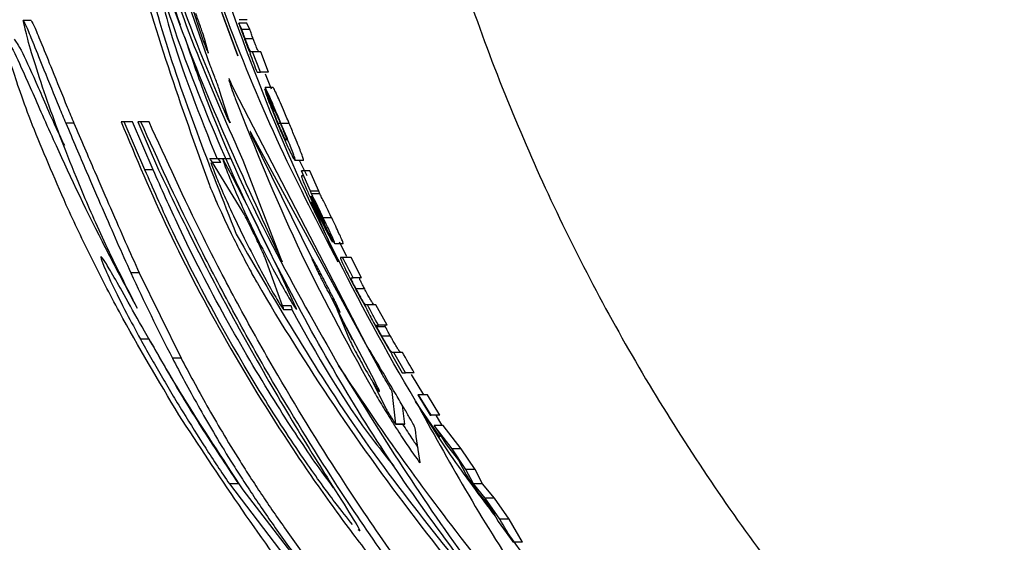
# Paper-space layout '1012-790 Hybird Padfoot' of a CAD drawing. Header units: millimetres. Extents: x 51 to 2966, y 67 to 3970.
# Tile 35 of 115: x 104 to 131, y 3277 to 3291. Entities that reach past the tile are written whole.
import ezdxf

# ---------------------------------------------------------------- set-up
doc = ezdxf.new("R2010")
doc.units = ezdxf.units.MM

psp = doc.layouts.new('1012-790 Hybird Padfoot')

# ---------------------------------------------------------------- linework, layer by layer
at = {"color": 7, "linetype": 'Continuous', "lineweight": 25}
for p, q in [((107.739, 3294.623), (109.274, 3290.044)), ((108.386, 3294.486), (110.185, 3289.675)), ((109.449, 3289.419), (107.882, 3293.903)), ((104.697, 3290.61), (104.484, 3290.61)), ((110.291, 3290.372), (110.21, 3290.543)), ((110.422, 3290.543), (110.21, 3290.543)), ((110.43, 3290.633), (110.217, 3290.633)), ((110.504, 3290.372), (110.422, 3290.543)), ((109.396, 3289.776), (109.295, 3290.137)), ((110.504, 3290.372), (110.291, 3290.372)), ((110.59, 3290.126), (110.377, 3290.126)), ((110.517, 3289.733), (110.504, 3289.733)), ((110.575, 3289.778), (110.548, 3289.778)), ((110.781, 3289.237), (110.575, 3289.778)), ((110.789, 3289.778), (110.575, 3289.778)), ((110.996, 3289.237), (110.789, 3289.778)), ((110.693, 3289.237), (110.781, 3289.237)), ((110.996, 3289.237), (110.781, 3289.237)), ((111.074, 3288.787), (110.918, 3289.188)), ((110.91, 3288.832), (111.124, 3288.292)), ((111.125, 3288.832), (110.91, 3288.832)), ((109.962, 3287.925), (109.698, 3288.756)), ((113.61, 3281.985), (110.092, 3288.756)), ((111.116, 3288.247), (110.895, 3288.787)), ((110.928, 3288.787), (110.895, 3288.787)), ((109.821, 3288.254), (109.975, 3287.899)), ((111.149, 3288.247), (111.116, 3288.247)), ((105.831, 3287.891), (105.614, 3287.891)), ((107.166, 3287.923), (107.083, 3287.923)), ((107.717, 3286.649), (107.166, 3287.923)), ((107.383, 3287.923), (107.166, 3287.923)), ((107.936, 3286.649), (107.383, 3287.923)), ((107.527, 3287.923), (108.078, 3286.649)), ((107.609, 3287.923), (107.527, 3287.923)), ((107.826, 3287.923), (107.609, 3287.923)), ((111.312, 3287.879), (111.256, 3287.879)), ((111.545, 3287.883), (111.328, 3287.883)), ((114.022, 3281.209), (110.544, 3287.606)), ((110.549, 3287.564), (112.142, 3284.326)), ((109.631, 3286.941), (109.443, 3286.941)), ((110.297, 3285.562), (109.508, 3286.842)), ((109.727, 3286.842), (109.508, 3286.842)), ((110.005, 3286.941), (109.631, 3286.941)), ((111.358, 3284.207), (110.328, 3286.895)), ((111.925, 3286.896), (111.707, 3286.896)), ((112.023, 3286.49), (111.823, 3286.896)), ((107.936, 3286.649), (107.717, 3286.649)), ((112.116, 3286.085), (111.871, 3286.626)), ((112.09, 3286.626), (111.871, 3286.626)), ((111.905, 3286.486), (111.875, 3286.49)), ((111.906, 3286.49), (111.875, 3286.49)), ((112.337, 3286.085), (112.09, 3286.626)), ((112.139, 3286.014), (112.116, 3286.085)), ((112.337, 3286.085), (112.116, 3286.085)), ((112.141, 3285.95), (112.136, 3285.95)), ((112.36, 3286.014), (112.139, 3286.014)), ((112.36, 3286.014), (112.337, 3286.085)), ((112.84, 3284.207), (112.14, 3285.803)), ((112.674, 3285.374), (112.452, 3285.374)), ((112.697, 3284.734), (112.458, 3285.23)), ((112.983, 3284.689), (112.759, 3284.689)), ((113.074, 3284.352), (112.886, 3284.734)), ((111.37, 3283.04), (110.905, 3284.32)), ((112.964, 3284.329), (112.908, 3284.329)), ((113.188, 3284.329), (112.964, 3284.329)), ((113.466, 3283.789), (113.188, 3284.329)), ((107.567, 3283.917), (107.342, 3283.917)), ((107.567, 3283.917), (108.678, 3281.654)), ((113.19, 3283.789), (113.241, 3283.789)), ((113.466, 3283.789), (113.241, 3283.789)), ((113.551, 3283.489), (113.325, 3283.489)), ((112.704, 3283.184), (113.219, 3282.137)), ((111.598, 3283.04), (111.37, 3283.04)), ((111.391, 3282.941), (111.619, 3282.941)), ((113.819, 3281.045), (112.823, 3282.935)), ((112.823, 3282.935), (113.147, 3282.137)), ((113.621, 3283.068), (113.579, 3283.068)), ((113.849, 3283.068), (113.621, 3283.068)), ((114.145, 3282.528), (113.849, 3283.068)), ((113.868, 3282.528), (113.916, 3282.528)), ((114.104, 3282.481), (113.875, 3282.481)), ((114.145, 3282.528), (113.916, 3282.528)), ((107.826, 3282.161), (107.596, 3282.161)), ((114.236, 3282.235), (114.007, 3282.235)), ((114.321, 3281.807), (114.278, 3281.807)), ((114.634, 3281.267), (114.321, 3281.807)), ((114.552, 3281.807), (114.321, 3281.807)), ((108.678, 3281.654), (108.446, 3281.654)), ((114.259, 3281.762), (114.546, 3281.267)), ((114.271, 3281.762), (114.259, 3281.762)), ((114.546, 3281.267), (114.634, 3281.267)), ((114.867, 3281.267), (114.634, 3281.267)), ((113.771, 3281.015), (114.124, 3280.299)), ((115.12, 3280.682), (114.797, 3281.221)), ((114.376, 3279.904), (114.277, 3280.772)), ((115.551, 3279.562), (114.903, 3280.507)), ((114.959, 3280.682), (115.29, 3280.141)), ((114.983, 3280.682), (114.959, 3280.682)), ((115.314, 3280.141), (114.983, 3280.682)), ((115.217, 3280.682), (114.983, 3280.682)), ((115.549, 3280.141), (115.217, 3280.682)), ((114.613, 3279.904), (114.555, 3280.396)), ((115.29, 3280.141), (115.314, 3280.141)), ((115.549, 3280.141), (115.314, 3280.141)), ((115.606, 3279.871), (115.444, 3280.141)), ((114.613, 3279.904), (114.376, 3279.904)), ((114.376, 3279.903), (114.612, 3279.903)), ((115.876, 3279.253), (115.394, 3279.871)), ((115.631, 3279.871), (115.394, 3279.871)), ((116.115, 3279.253), (115.631, 3279.871)), ((115.748, 3279.315), (116.045, 3278.948)), ((116.115, 3279.253), (115.876, 3279.253)), ((116.24, 3278.698), (115.876, 3279.253)), ((116.48, 3278.698), (116.115, 3279.253)), ((116.045, 3278.948), (116.244, 3278.56)), ((116.438, 3278.318), (116.24, 3278.698)), ((116.48, 3278.698), (116.24, 3278.698)), ((116.68, 3278.318), (116.48, 3278.698)), ((109.957, 3278.316), (113.891, 3273.183)), ((110.199, 3278.316), (109.957, 3278.316)), ((114.155, 3273.183), (110.324, 3278.164)), ((116.751, 3277.943), (116.438, 3278.318)), ((116.68, 3278.318), (116.438, 3278.318)), ((116.994, 3277.943), (116.68, 3278.318)), ((116.576, 3278.069), (116.897, 3277.687)), ((116.994, 3277.943), (116.751, 3277.943)), ((117.142, 3277.383), (116.751, 3277.943)), ((117.387, 3277.383), (116.994, 3277.943)), ((116.897, 3277.687), (117.097, 3277.321)), ((117.387, 3277.383), (117.142, 3277.383)), ((117.738, 3276.774), (117.387, 3277.383)), ((117.097, 3277.321), (117.49, 3276.774)), ((117.722, 3276.5), (117.312, 3277.061)), ((117.738, 3276.774), (117.49, 3276.774))]:
    psp.add_line(p, q, dxfattribs=at)
at = {"color": 8, "linetype": 'Continuous', "lineweight": 25}
for p, q in [((109.321, 3290.044), (109.274, 3290.044)), ((109.908, 3288.094), (109.871, 3288.094))]:
    psp.add_line(p, q, dxfattribs=at)
at = {"color": 7, "linetype": 'Continuous', "lineweight": 25}
psp.add_arc((54.63, 3257.463), 62.54, 24.05954, 28.12204, dxfattribs=at)
for points, knots in [([(91.039, 3309.027), (91.096, 3307.13), (91.212, 3303.313), (92.078, 3298.04), (93.303, 3293.247), (94.809, 3288.914), (96.691, 3284.682), (99.376, 3279.833), (103.067, 3274.504), (106.505, 3271.008), (108.239, 3269.245)], [0, 0, 0, 0, 0.127758, 0.256927, 0.358798, 0.460669, 0.565498, 0.670329, 0.833667, 1, 1, 1, 1]), ([(105.38, 3309.027), (105.437, 3307.122), (105.551, 3303.291), (106.435, 3298.004), (107.484, 3293.723), (108.329, 3291.396), (108.655, 3290.496)], [0, 0, 0, 0, 0.302042, 0.607422, 0.848254, 1, 1, 1, 1]), ([(105.416, 3309.027), (105.483, 3306.954), (105.62, 3302.781), (106.754, 3296.505), (108.559, 3290.229), (110.421, 3286.224), (111.358, 3284.207)], [0, 0, 0, 0, 0.241426, 0.486024, 0.741136, 1, 1, 1, 1]), ([(113.332, 3309.027), (113.374, 3307.414), (113.457, 3304.188), (114.173, 3299.014), (115.454, 3293.565), (117.426, 3288.009), (119.945, 3282.769), (122.966, 3277.888), (126.462, 3273.314), (129.175, 3270.601), (130.532, 3269.245)], [0, 0, 0, 0, 0.108594, 0.217189, 0.351056, 0.484925, 0.613383, 0.741842, 0.870921, 1, 1, 1, 1]), ([(106.575, 3307.011), (106.647, 3305.813), (106.793, 3303.406), (107.384, 3299.388), (108.379, 3295.008), (109.775, 3290.804), (111.283, 3287.2), (112.319, 3285.209), (112.84, 3284.207)], [0, 0, 0, 0, 0.1372122, 0.2755381, 0.4690885, 0.6682731, 0.8330948, 1, 1, 1, 1]), ([(110.185, 3289.675), (109.707, 3290.951), (108.752, 3293.504), (107.695, 3297.553), (106.945, 3301.566), (106.707, 3304.177), (106.588, 3305.49)], [0, 0, 0, 0, 0.269026, 0.538111, 0.767736, 1, 1, 1, 1]), ([(106.184, 3298.873), (106.517, 3296.759), (107.184, 3292.522), (108.679, 3288.338), (109.428, 3286.242)], [0, 0, 0, 0, 0.498959, 1, 1, 1, 1]), ([(117.022, 3277.459), (116.617, 3277.999), (115.301, 3279.753), (113.465, 3282.989), (111.419, 3287.113), (109.786, 3291.461), (108.693, 3294.839), (108.357, 3296.786), (108.287, 3297.193)], [0, 0, 0, 0, 0.092944, 0.302443, 0.51194, 0.727518, 0.943098, 1, 1, 1, 1]), ([(110.328, 3286.895), (109.941, 3287.761), (109.155, 3289.52), (107.994, 3292.705), (107.366, 3295.061), (107.03, 3296.325)], [0, 0, 0, 0, 0.310446, 0.630236, 1, 1, 1, 1]), ([(117.849, 3274.038), (116.627, 3275.608), (114.168, 3278.767), (111.131, 3284.063), (108.563, 3289.749), (107.414, 3293.803), (106.836, 3295.844)], [0, 0, 0, 0, 0.242147, 0.487227, 0.741904, 1, 1, 1, 1]), ([(106.836, 3295.844), (107.226, 3294.018), (108.007, 3290.359), (109.428, 3286.749), (110.14, 3284.941)], [0, 0, 0, 0, 0.499168, 1, 1, 1, 1]), ([(107.238, 3295.769), (107.432, 3295.048), (107.819, 3293.607), (108.69, 3290.943), (109.406, 3289.216), (109.871, 3288.094)], [0, 0, 0, 0, 0.259592, 0.519261, 1, 1, 1, 1]), ([(107.806, 3292.718), (107.978, 3291.937), (108.405, 3289.997), (109.174, 3288.083), (109.633, 3286.941)], [0, 0, 0, 0, 0.403041, 1, 1, 1, 1]), ([(109.295, 3290.137), (109.287, 3290.162), (109.272, 3290.212), (109.229, 3290.341), (109.175, 3290.496), (109.118, 3290.658), (109.082, 3290.757), (109.066, 3290.801)], [0, 0, 0, 0, 0.1992181, 0.3981454, 0.6055086, 0.8246047, 1, 1, 1, 1]), ([(107.508, 3282.983), (107.221, 3283.554), (106.645, 3284.697), (105.845, 3286.531), (105.139, 3288.383), (104.626, 3289.982), (104.518, 3290.461), (104.484, 3290.61)], [0, 0, 0, 0, 0.159696, 0.319685, 0.594048, 0.873487, 1, 1, 1, 1]), ([(104.484, 3290.61), (104.51, 3290.564), (104.56, 3290.477), (104.767, 3289.972), (105.053, 3289.259), (105.355, 3288.514), (105.556, 3288.032), (105.614, 3287.891)], [0, 0, 0, 0, 0.211098, 0.400608, 0.614297, 0.887478, 1, 1, 1, 1]), ([(104.697, 3290.61), (104.723, 3290.564), (104.773, 3290.477), (104.98, 3289.973), (105.268, 3289.26), (105.571, 3288.514), (105.772, 3288.032), (105.831, 3287.891)], [0, 0, 0, 0, 0.211024, 0.400408, 0.614045, 0.887333, 1, 1, 1, 1]), ([(110.21, 3290.543), (110.222, 3290.507), (110.243, 3290.443), (110.284, 3290.325), (110.314, 3290.243), (110.332, 3290.193)], [0, 0, 0, 0, 0.3411159, 0.6033451, 1, 1, 1, 1]), ([(108.752, 3290.218), (108.901, 3289.779), (109.55, 3287.86), (110.904, 3284.896), (112.28, 3282.477), (112.884, 3281.416)], [0, 0, 0, 0, 0.142734, 0.623916, 1, 1, 1, 1]), ([(110.377, 3290.126), (110.369, 3290.148), (110.361, 3290.171), (110.345, 3290.214), (110.338, 3290.236), (110.316, 3290.298), (110.303, 3290.336), (110.291, 3290.372)], [0, 0, 0, 0, 0.25, 0.25, 0.5, 0.5, 1, 1, 1, 1]), ([(110.332, 3290.193), (110.351, 3290.14), (110.387, 3290.043), (110.45, 3289.884), (110.487, 3289.8), (110.511, 3289.744), (110.517, 3289.733)], [0, 0, 0, 0, 0.249923, 0.455174, 0.884049, 1, 1, 1, 1]), ([(110.59, 3290.126), (110.575, 3290.168), (110.551, 3290.234), (110.523, 3290.314), (110.51, 3290.353), (110.504, 3290.372)], [0, 0, 0, 0, 0.469653, 0.732115, 1, 1, 1, 1]), ([(105.629, 3285.713), (105.307, 3286.453), (104.661, 3287.941), (104.152, 3289.447), (103.995, 3290.056), (104.019, 3290.1), (104.027, 3290.114)], [0, 0, 0, 0, 0.30354, 0.609711, 0.868741, 1, 1, 1, 1]), ([(104.027, 3290.114), (104.079, 3290.055), (104.172, 3289.949), (104.635, 3288.911), (105.391, 3287.197), (106.372, 3285.106), (107.194, 3283.571), (107.508, 3282.983)], [0, 0, 0, 0, 0.219288, 0.387829, 0.556133, 0.829809, 1, 1, 1, 1]), ([(104.24, 3290.114), (104.291, 3290.057), (104.381, 3289.955), (104.863, 3288.895), (105.257, 3287.962), (105.552, 3287.35), (105.577, 3287.297)], [0, 0, 0, 0, 0.3831691, 0.6777442, 0.9719093, 1, 1, 1, 1]), ([(109.274, 3290.044), (109.293, 3289.994), (109.333, 3289.893), (109.378, 3289.785), (109.392, 3289.758), (109.399, 3289.746)], [0, 0, 0, 0, 0.338372, 0.67741, 1, 1, 1, 1]), ([(110.548, 3289.778), (110.544, 3289.778), (110.536, 3289.779), (110.518, 3289.794), (110.496, 3289.829), (110.454, 3289.925), (110.421, 3290.008), (110.393, 3290.081), (110.379, 3290.12), (110.377, 3290.126)], [0, 0, 0, 0, 0.249989, 0.500073, 0.752117, 0.830537, 0.909311, 0.985952, 1, 1, 1, 1]), ([(110.762, 3289.778), (110.758, 3289.778), (110.749, 3289.779), (110.732, 3289.794), (110.709, 3289.829), (110.668, 3289.925), (110.634, 3290.008), (110.607, 3290.081), (110.592, 3290.12), (110.59, 3290.126)], [0, 0, 0, 0, 0.2499632, 0.5000209, 0.7520422, 0.8304798, 0.9093005, 0.9859642, 1, 1, 1, 1]), ([(109.4, 3289.748), (109.402, 3289.747), (109.404, 3289.746), (109.399, 3289.766), (109.396, 3289.776)], [0, 0, 0, 0, 0.555142, 1, 1, 1, 1]), ([(109.698, 3288.756), (109.69, 3288.781), (109.674, 3288.83), (109.627, 3288.959), (109.568, 3289.114), (109.506, 3289.276), (109.466, 3289.375), (109.449, 3289.419)], [0, 0, 0, 0, 0.197815, 0.395191, 0.602429, 0.823191, 1, 1, 1, 1]), ([(110.092, 3288.756), (110.058, 3288.834), (109.988, 3288.989), (109.942, 3289.082), (109.944, 3289.062), (109.944, 3289.059)], [0, 0, 0, 0, 0.454972, 0.910792, 1, 1, 1, 1]), ([(109.945, 3289.028), (109.958, 3288.984), (109.985, 3288.894), (110.056, 3288.695), (110.103, 3288.569), (110.112, 3288.545)], [0, 0, 0, 0, 0.442667, 0.894164, 1, 1, 1, 1]), ([(111.328, 3287.883), (111.276, 3288.006), (111.187, 3288.219), (111.071, 3288.491), (110.98, 3288.697), (110.934, 3288.79), (110.914, 3288.825), (110.91, 3288.832)], [0, 0, 0, 0, 0.263462, 0.456849, 0.65037, 0.92623, 1, 1, 1, 1]), ([(111.545, 3287.883), (111.493, 3288.006), (111.403, 3288.219), (111.287, 3288.491), (111.195, 3288.697), (111.149, 3288.79), (111.129, 3288.825), (111.125, 3288.832)], [0, 0, 0, 0, 0.263376, 0.456831, 0.650446, 0.926141, 1, 1, 1, 1]), ([(110.895, 3288.787), (110.907, 3288.745), (110.926, 3288.676), (111.002, 3288.467), (111.103, 3288.206), (111.187, 3288.003), (111.237, 3287.881)], [0, 0, 0, 0, 0.318172, 0.513494, 0.70887, 1, 1, 1, 1]), ([(110.112, 3288.545), (110.635, 3287.241), (111.681, 3284.626), (113.056, 3282.114), (113.745, 3280.855)], [0, 0, 0, 0, 0.498806, 1, 1, 1, 1]), ([(109.871, 3288.094), (109.89, 3288.051), (109.928, 3287.967), (109.948, 3287.927), (109.958, 3287.907)], [0, 0, 0, 0, 0.499369, 1, 1, 1, 1]), ([(111.256, 3287.879), (111.236, 3287.925), (111.203, 3288.005), (111.162, 3288.109), (111.132, 3288.19), (111.12, 3288.229), (111.117, 3288.243), (111.116, 3288.247)], [0, 0, 0, 0, 0.25236, 0.438629, 0.625237, 0.887742, 1, 1, 1, 1]), ([(111.124, 3288.292), (111.131, 3288.281), (111.143, 3288.26), (111.171, 3288.204), (111.212, 3288.115), (111.257, 3288.01), (111.29, 3287.933), (111.306, 3287.893)], [0, 0, 0, 0, 0.243782, 0.489367, 0.655572, 0.822017, 1, 1, 1, 1]), ([(105.614, 3287.891), (105.8, 3287.452), (106.156, 3286.612), (106.631, 3285.525), (106.973, 3284.731), (107.218, 3284.189), (107.342, 3283.917)], [0, 0, 0, 0, 0.239519, 0.458141, 0.727346, 1, 1, 1, 1]), ([(105.831, 3287.891), (106.018, 3287.452), (106.376, 3286.611), (106.853, 3285.525), (107.197, 3284.73), (107.443, 3284.189), (107.567, 3283.917)], [0, 0, 0, 0, 0.239791, 0.458476, 0.727522, 1, 1, 1, 1]), ([(107.083, 3287.923), (107.48, 3286.976), (108.272, 3285.083), (109.917, 3281.961), (111.463, 3279.472), (112.757, 3277.625), (113.866, 3276.158), (114.873, 3274.953), (115.484, 3274.314), (115.485, 3274.417), (114.955, 3275.174), (113.989, 3276.526), (112.58, 3278.6), (111.142, 3280.936), (109.93, 3283.121), (108.769, 3285.361), (108.064, 3286.918), (107.609, 3287.923)], [0, 0, 0, 0, 0.080975, 0.161682, 0.250438, 0.298929, 0.347384, 0.42007, 0.480474, 0.541084, 0.59739, 0.658434, 0.731263, 0.818131, 0.865769, 0.913384, 1, 1, 1, 1]), ([(115.648, 3274.468), (115.669, 3274.465), (115.722, 3274.456), (115.199, 3275.187), (114.25, 3276.509), (112.83, 3278.584), (111.387, 3280.915), (110.168, 3283.101), (108.997, 3285.348), (108.286, 3286.912), (107.826, 3287.923)], [0, 0, 0, 0, 0.078316, 0.190992, 0.313208, 0.459211, 0.633656, 0.729437, 0.825174, 1, 1, 1, 1]), ([(109.967, 3287.897), (109.968, 3287.895), (109.974, 3287.888), (109.967, 3287.909), (109.962, 3287.925)], [0, 0, 0, 0, 0.213739, 1, 1, 1, 1]), ([(111.237, 3287.881), (111.292, 3287.752), (111.39, 3287.522), (111.517, 3287.242), (111.619, 3287.031), (111.685, 3286.912), (111.699, 3286.901), (111.707, 3286.896)], [0, 0, 0, 0, 0.217291, 0.385981, 0.554396, 0.780979, 1, 1, 1, 1]), ([(111.47, 3287.436), (111.462, 3287.44), (111.452, 3287.445), (111.389, 3287.575), (111.335, 3287.692), (111.288, 3287.802), (111.262, 3287.863), (111.256, 3287.879)], [0, 0, 0, 0, 0.48379, 0.644752, 0.806121, 0.950694, 1, 1, 1, 1]), ([(111.306, 3287.893), (111.329, 3287.837), (111.373, 3287.733), (111.424, 3287.603), (111.462, 3287.501), (111.477, 3287.444), (111.473, 3287.439), (111.47, 3287.436)], [0, 0, 0, 0, 0.162446, 0.305619, 0.4577, 0.69263, 1, 1, 1, 1]), ([(111.707, 3286.896), (111.707, 3286.909), (111.709, 3286.932), (111.645, 3287.107), (111.564, 3287.313), (111.456, 3287.577), (111.373, 3287.774), (111.328, 3287.883)], [0, 0, 0, 0, 0.299568, 0.511402, 0.662288, 0.813509, 1, 1, 1, 1]), ([(111.925, 3286.896), (111.926, 3286.909), (111.927, 3286.932), (111.864, 3287.106), (111.782, 3287.313), (111.673, 3287.576), (111.59, 3287.774), (111.545, 3287.883)], [0, 0, 0, 0, 0.2993079, 0.5112123, 0.6621376, 0.8133864, 1, 1, 1, 1]), ([(110.544, 3287.606), (110.536, 3287.621), (110.522, 3287.652), (110.512, 3287.671), (110.512, 3287.667), (110.512, 3287.666)], [0, 0, 0, 0, 0.45375, 0.908608, 1, 1, 1, 1]), ([(110.512, 3287.66), (110.515, 3287.652), (110.521, 3287.634), (110.536, 3287.595), (110.547, 3287.569), (110.549, 3287.564)], [0, 0, 0, 0, 0.433993, 0.878822, 1, 1, 1, 1]), ([(109.508, 3286.842), (109.472, 3286.906), (109.436, 3286.972), (109.443, 3286.94), (109.443, 3286.939)], [0, 0, 0, 0, 0.980292, 1, 1, 1, 1]), ([(109.462, 3286.848), (109.491, 3286.769), (109.548, 3286.608), (109.736, 3286.16), (109.991, 3285.588), (110.313, 3284.911), (110.675, 3284.196), (111.018, 3283.559), (111.288, 3283.093), (111.358, 3282.995), (111.391, 3282.949)], [0, 0, 0, 0, 0.105633, 0.214801, 0.332017, 0.460131, 0.598755, 0.742054, 0.878883, 1, 1, 1, 1]), ([(109.727, 3286.842), (109.691, 3286.906), (109.655, 3286.972), (109.662, 3286.94), (109.662, 3286.939)], [0, 0, 0, 0, 0.979582, 1, 1, 1, 1]), ([(109.786, 3286.941), (109.787, 3286.922), (109.79, 3286.884), (109.902, 3286.587), (110.086, 3286.146), (110.345, 3285.567), (110.668, 3284.888), (111.03, 3284.174), (111.372, 3283.541), (111.639, 3283.082), (111.706, 3282.99), (111.737, 3282.947)], [0, 0, 0, 0, 0.096407, 0.192731, 0.291401, 0.397473, 0.513421, 0.638774, 0.768079, 0.891197, 1, 1, 1, 1]), ([(113.229, 3277.24), (113.087, 3277.415), (112.785, 3277.784), (111.957, 3278.927), (110.867, 3280.575), (109.594, 3282.735), (108.477, 3284.913), (107.932, 3286.156), (107.717, 3286.649)], [0, 0, 0, 0, 0.131705, 0.27937, 0.453443, 0.653488, 0.862669, 1, 1, 1, 1]), ([(112.726, 3278.215), (112.566, 3278.432), (112.113, 3279.047), (111.095, 3280.585), (109.828, 3282.725), (108.701, 3284.91), (108.153, 3286.155), (107.936, 3286.649)], [0, 0, 0, 0, 0.116241, 0.329445, 0.574767, 0.831452, 1, 1, 1, 1]), ([(108.078, 3286.649), (108.4, 3285.974), (109.045, 3284.626), (110.245, 3282.354), (111.5, 3280.177), (112.583, 3278.441), (113.231, 3277.416), (113.474, 3277.009), (113.389, 3277.092), (113.378, 3277.103)], [0, 0, 0, 0, 0.16988, 0.339325, 0.52128, 0.707523, 0.843665, 0.980485, 1, 1, 1, 1]), ([(111.875, 3286.49), (111.872, 3286.488), (111.866, 3286.485), (111.883, 3286.427), (111.932, 3286.306), (112.017, 3286.111), (112.125, 3285.871), (112.206, 3285.7), (112.241, 3285.625)], [0, 0, 0, 0, 0.25679, 0.380778, 0.506417, 0.643796, 0.844488, 1, 1, 1, 1]), ([(111.871, 3286.626), (111.88, 3286.598), (111.901, 3286.541), (111.916, 3286.487), (111.909, 3286.486), (111.905, 3286.486)], [0, 0, 0, 0, 0.250109, 0.532413, 1, 1, 1, 1]), ([(109.428, 3286.242), (109.469, 3286.143), (109.549, 3285.946), (109.745, 3285.51), (109.981, 3285.011), (110.248, 3284.477), (110.512, 3283.976), (110.64, 3283.749), (110.702, 3283.64)], [0, 0, 0, 0, 0.152432, 0.304452, 0.467728, 0.645106, 0.829634, 1, 1, 1, 1]), ([(112.274, 3285.592), (112.246, 3285.652), (112.206, 3285.737), (112.159, 3285.841), (112.133, 3285.9), (112.115, 3285.946), (112.118, 3285.948), (112.12, 3285.949), (112.12, 3285.95)], [0, 0, 0, 0, 0.290414, 0.417818, 0.545529, 0.637422, 0.868612, 1, 1, 1, 1]), ([(112.12, 3285.95), (112.161, 3285.866), (112.222, 3285.739), (112.307, 3285.563), (112.35, 3285.475), (112.371, 3285.43)], [0, 0, 0, 0, 0.496359, 0.748063, 1, 1, 1, 1]), ([(112.136, 3285.95), (112.149, 3285.924), (112.18, 3285.859), (112.231, 3285.752), (112.269, 3285.672), (112.289, 3285.631)], [0, 0, 0, 0, 0.249479, 0.624525, 1, 1, 1, 1]), ([(112.452, 3285.374), (112.401, 3285.479), (112.3, 3285.691), (112.197, 3285.899), (112.15, 3285.993), (112.139, 3286.014)], [0, 0, 0, 0, 0.433323, 0.874454, 1, 1, 1, 1]), ([(112.361, 3285.527), (112.335, 3285.582), (112.284, 3285.689), (112.224, 3285.811), (112.18, 3285.897), (112.149, 3285.95), (112.144, 3285.95), (112.141, 3285.95)], [0, 0, 0, 0, 0.2022, 0.390386, 0.528414, 0.667342, 1, 1, 1, 1]), ([(112.674, 3285.374), (112.623, 3285.479), (112.521, 3285.691), (112.418, 3285.899), (112.37, 3285.993), (112.36, 3286.014)], [0, 0, 0, 0, 0.433025, 0.874585, 1, 1, 1, 1]), ([(108.618, 3280.151), (108.079, 3281.054), (107.265, 3282.417), (106.282, 3284.314), (105.848, 3285.243), (105.629, 3285.713)], [0, 0, 0, 0, 0.492452, 0.743243, 1, 1, 1, 1]), ([(110.905, 3284.32), (110.9, 3284.334), (110.891, 3284.361), (110.84, 3284.473), (110.768, 3284.627), (110.673, 3284.824), (110.564, 3285.047), (110.454, 3285.267), (110.364, 3285.444), (110.314, 3285.537), (110.301, 3285.556), (110.297, 3285.562)], [0, 0, 0, 0, 0.101681, 0.203159, 0.309829, 0.427704, 0.55668, 0.691714, 0.8236, 0.944283, 1, 1, 1, 1]), ([(112.241, 3285.625), (112.304, 3285.494), (112.403, 3285.287), (112.533, 3285.028), (112.627, 3284.852), (112.672, 3284.773), (112.694, 3284.74), (112.697, 3284.734)], [0, 0, 0, 0, 0.320017, 0.506025, 0.692693, 0.949646, 1, 1, 1, 1]), ([(112.458, 3285.23), (112.446, 3285.251), (112.427, 3285.283), (112.378, 3285.378), (112.328, 3285.48), (112.293, 3285.552), (112.274, 3285.592)], [0, 0, 0, 0, 0.371573, 0.568758, 0.765887, 1, 1, 1, 1]), ([(112.289, 3285.631), (112.316, 3285.575), (112.357, 3285.491), (112.411, 3285.38), (112.436, 3285.331), (112.449, 3285.306)], [0, 0, 0, 0, 0.492539, 0.742923, 1, 1, 1, 1]), ([(112.492, 3285.23), (112.492, 3285.233), (112.492, 3285.239), (112.469, 3285.294), (112.436, 3285.367), (112.398, 3285.45), (112.372, 3285.505), (112.361, 3285.527)], [0, 0, 0, 0, 0.240008, 0.442757, 0.644706, 0.85989, 1, 1, 1, 1]), ([(112.371, 3285.43), (112.421, 3285.327), (112.51, 3285.147), (112.632, 3284.906), (112.71, 3284.76), (112.75, 3284.696), (112.756, 3284.691), (112.759, 3284.689)], [0, 0, 0, 0, 0.277717, 0.48566, 0.695685, 0.873999, 1, 1, 1, 1]), ([(112.449, 3285.306), (112.46, 3285.285), (112.482, 3285.243), (112.49, 3285.232), (112.492, 3285.23), (112.492, 3285.23)], [0, 0, 0, 0, 0.472849, 0.916804, 1, 1, 1, 1]), ([(112.759, 3284.689), (112.762, 3284.691), (112.76, 3284.701), (112.735, 3284.765), (112.713, 3284.816), (112.654, 3284.946), (112.618, 3285.024), (112.558, 3285.151), (112.537, 3285.195), (112.495, 3285.284), (112.473, 3285.329), (112.452, 3285.374)], [0, 0, 0, 0, 0.25, 0.25, 0.5, 0.5, 0.75, 0.75, 0.875, 0.875, 1, 1, 1, 1]), ([(112.983, 3284.689), (112.983, 3284.695), (112.984, 3284.706), (112.939, 3284.811), (112.87, 3284.961), (112.779, 3285.155), (112.71, 3285.299), (112.674, 3285.374)], [0, 0, 0, 0, 0.23096, 0.415315, 0.599893, 0.791712, 1, 1, 1, 1]), ([(110.14, 3284.941), (111.218, 3283.093), (113.379, 3279.387), (116.357, 3275.824), (117.849, 3274.038)], [0, 0, 0, 0, 0.498674, 1, 1, 1, 1]), ([(110.324, 3278.164), (109.781, 3278.987), (108.809, 3280.46), (107.742, 3282.299), (107.111, 3283.426), (106.778, 3284.015), (106.598, 3284.31), (106.562, 3284.337), (106.545, 3284.35)], [0, 0, 0, 0, 0.320763, 0.573947, 0.694591, 0.79751, 0.900507, 1, 1, 1, 1]), ([(106.545, 3284.35), (106.547, 3284.317), (106.552, 3284.25), (106.814, 3283.669), (107.182, 3282.928), (107.47, 3282.393), (107.596, 3282.161)], [0, 0, 0, 0, 0.275192, 0.552625, 0.805379, 1, 1, 1, 1]), ([(112.141, 3284.323), (112.143, 3284.315), (112.147, 3284.3), (112.167, 3284.249), (112.198, 3284.18), (112.238, 3284.093), (112.286, 3283.99), (112.342, 3283.875), (112.404, 3283.751), (112.469, 3283.624), (112.533, 3283.501), (112.612, 3283.351), (112.689, 3283.21), (112.769, 3283.067), (112.836, 3282.952), (112.865, 3282.907), (112.879, 3282.885)], [0, 0, 0, 0, 0.068136, 0.136234, 0.204315, 0.272389, 0.340463, 0.40854, 0.476648, 0.541493, 0.601298, 0.656617, 0.761076, 0.811395, 0.905501, 1, 1, 1, 1]), ([(112.343, 3283.977), (112.312, 3284.033), (112.252, 3284.146), (112.186, 3284.264), (112.154, 3284.315), (112.143, 3284.329), (112.142, 3284.327), (112.142, 3284.327)], [0, 0, 0, 0, 0.272419, 0.544847, 0.820588, 0.971207, 1, 1, 1, 1]), ([(112.908, 3284.329), (112.905, 3284.326), (112.901, 3284.322), (112.923, 3284.259), (112.981, 3284.132), (113.06, 3283.968), (113.147, 3283.798), (113.203, 3283.689), (113.226, 3283.644)], [0, 0, 0, 0, 0.244779, 0.429721, 0.583469, 0.737269, 0.893923, 1, 1, 1, 1]), ([(112.898, 3282.865), (112.898, 3282.864), (112.903, 3282.858), (112.898, 3282.875), (112.885, 3282.907), (112.858, 3282.968), (112.82, 3283.046), (112.773, 3283.142), (112.718, 3283.252), (112.656, 3283.374), (112.59, 3283.502), (112.525, 3283.628), (112.462, 3283.749), (112.401, 3283.866), (112.362, 3283.94), (112.343, 3283.977)], [0, 0, 0, 0, 0.014465, 0.086121, 0.174523, 0.262882, 0.351215, 0.439541, 0.527874, 0.61622, 0.702928, 0.782371, 0.855163, 0.926349, 1, 1, 1, 1]), ([(110.702, 3283.64), (111.973, 3281.463), (113.409, 3279.317), (116.671, 3275.102), (118.495, 3273.032), (120.565, 3271.009)], [0, 0, 0, 0, 0.5, 0.5, 1, 1, 1, 1]), ([(113.325, 3283.489), (113.305, 3283.528), (113.271, 3283.591), (113.232, 3283.671), (113.205, 3283.727), (113.188, 3283.767), (113.185, 3283.786), (113.188, 3283.788), (113.19, 3283.789)], [0, 0, 0, 0, 0.1595, 0.262522, 0.365773, 0.499835, 0.747345, 1, 1, 1, 1]), ([(113.226, 3283.644), (113.272, 3283.558), (113.364, 3283.385), (113.486, 3283.167), (113.549, 3283.058), (113.579, 3283.006)], [0, 0, 0, 0, 0.337913, 0.68182, 1, 1, 1, 1]), ([(113.551, 3283.489), (113.531, 3283.528), (113.498, 3283.591), (113.458, 3283.671), (113.43, 3283.727), (113.414, 3283.767), (113.41, 3283.786), (113.414, 3283.788), (113.416, 3283.789)], [0, 0, 0, 0, 0.159572, 0.262665, 0.365992, 0.500019, 0.74742, 1, 1, 1, 1]), ([(113.579, 3283.068), (113.575, 3283.07), (113.567, 3283.073), (113.542, 3283.104), (113.493, 3283.183), (113.431, 3283.291), (113.371, 3283.403), (113.336, 3283.469), (113.325, 3283.489)], [0, 0, 0, 0, 0.241739, 0.498896, 0.647865, 0.797572, 0.938598, 1, 1, 1, 1]), ([(113.806, 3283.068), (113.802, 3283.07), (113.794, 3283.073), (113.769, 3283.104), (113.72, 3283.183), (113.658, 3283.291), (113.597, 3283.403), (113.562, 3283.469), (113.551, 3283.489)], [0, 0, 0, 0, 0.241654, 0.498838, 0.647733, 0.797377, 0.938469, 1, 1, 1, 1]), ([(111.391, 3282.961), (111.397, 3282.96), (111.405, 3282.96), (111.378, 3283.022), (111.37, 3283.04)], [0, 0, 0, 0, 0.699961, 1, 1, 1, 1]), ([(111.619, 3282.961), (111.624, 3282.96), (111.632, 3282.959), (111.606, 3283.021), (111.598, 3283.04)], [0, 0, 0, 0, 0.699414, 1, 1, 1, 1]), ([(111.616, 3282.941), (112.275, 3281.758), (113.058, 3280.354), (114.152, 3279.004), (114.325, 3278.791)], [0, 0, 0, 0, 0.842138, 1, 1, 1, 1]), ([(113.579, 3283.006), (113.6, 3282.962), (113.638, 3282.883), (113.733, 3282.7), (113.819, 3282.542), (113.871, 3282.447), (113.889, 3282.415)], [0, 0, 0, 0, 0.336006, 0.602349, 0.868083, 1, 1, 1, 1]), ([(113.875, 3282.481), (113.87, 3282.492), (113.862, 3282.514), (113.861, 3282.525), (113.865, 3282.527), (113.868, 3282.528)], [0, 0, 0, 0, 0.251883, 0.502325, 1, 1, 1, 1]), ([(114.007, 3282.235), (113.982, 3282.28), (113.943, 3282.35), (113.9, 3282.43), (113.883, 3282.464), (113.877, 3282.478), (113.875, 3282.481)], [0, 0, 0, 0, 0.453058, 0.687273, 0.922406, 1, 1, 1, 1]), ([(113.889, 3282.415), (113.941, 3282.322), (114.049, 3282.13), (114.181, 3281.908), (114.245, 3281.804), (114.271, 3281.762)], [0, 0, 0, 0, 0.3649513, 0.7476261, 1, 1, 1, 1]), ([(114.104, 3282.481), (114.099, 3282.492), (114.09, 3282.514), (114.09, 3282.525), (114.094, 3282.527), (114.096, 3282.528)], [0, 0, 0, 0, 0.25187, 0.502335, 1, 1, 1, 1]), ([(114.236, 3282.235), (114.215, 3282.273), (114.18, 3282.335), (114.138, 3282.413), (114.115, 3282.457), (114.107, 3282.475), (114.104, 3282.481)], [0, 0, 0, 0, 0.3832955, 0.6188601, 0.8556779, 1, 1, 1, 1]), ([(107.596, 3282.161), (107.683, 3282.002), (107.772, 3281.843), (107.954, 3281.521), (108.048, 3281.359), (108.238, 3281.034), (108.333, 3280.872), (108.527, 3280.549), (108.625, 3280.387), (108.922, 3279.904), (109.125, 3279.583), (109.535, 3278.946), (109.745, 3278.63), (109.957, 3278.316)], [0, 0, 0, 0, 0.125, 0.125, 0.25, 0.25, 0.375, 0.375, 0.5, 0.5, 0.75, 0.75, 1, 1, 1, 1]), ([(107.826, 3282.161), (108.046, 3281.771), (108.486, 3280.993), (109.28, 3279.697), (109.866, 3278.816), (110.199, 3278.316)], [0, 0, 0, 0, 0.302602, 0.603704, 1, 1, 1, 1]), ([(113.147, 3282.137), (113.212, 3282.011), (113.304, 3281.832), (113.477, 3281.517), (113.597, 3281.305), (113.706, 3281.12), (113.786, 3280.989), (113.856, 3280.88), (113.916, 3280.791), (113.957, 3280.745), (113.931, 3280.82), (113.858, 3280.966), (113.819, 3281.045)], [0, 0, 0, 0, 0.194518, 0.276224, 0.358656, 0.404394, 0.450429, 0.491507, 0.547296, 0.635345, 0.802851, 1, 1, 1, 1]), ([(114.278, 3281.807), (114.275, 3281.808), (114.271, 3281.809), (114.26, 3281.819), (114.256, 3281.824), (114.245, 3281.837), (114.238, 3281.847), (114.209, 3281.89), (114.178, 3281.94), (114.118, 3282.04), (114.097, 3282.076), (114.053, 3282.153), (114.03, 3282.194), (114.007, 3282.235)], [0, 0, 0, 0, 0.25, 0.25, 0.375, 0.375, 0.5, 0.5, 0.75, 0.75, 0.875, 0.875, 1, 1, 1, 1]), ([(114.509, 3281.807), (114.505, 3281.809), (114.497, 3281.811), (114.475, 3281.835), (114.423, 3281.915), (114.362, 3282.016), (114.297, 3282.128), (114.254, 3282.203), (114.236, 3282.235)], [0, 0, 0, 0, 0.240853, 0.488813, 0.62896, 0.769617, 0.901603, 1, 1, 1, 1]), ([(114.89, 3279.801), (114.882, 3279.821), (114.866, 3279.861), (114.756, 3280.054), (114.595, 3280.329), (114.375, 3280.7), (114.111, 3281.144), (113.834, 3281.612), (113.683, 3281.863), (113.61, 3281.985)], [0, 0, 0, 0, 0.116455, 0.232613, 0.356255, 0.498235, 0.660073, 0.8348, 1, 1, 1, 1]), ([(108.446, 3281.654), (108.551, 3281.452), (108.658, 3281.249), (108.883, 3280.831), (109.001, 3280.616), (109.255, 3280.165), (109.39, 3279.932), (109.677, 3279.445), (109.831, 3279.191), (110.086, 3278.784), (110.176, 3278.643), (110.365, 3278.349), (110.466, 3278.196), (110.67, 3277.888), (110.776, 3277.732), (110.993, 3277.415), (111.106, 3277.254), (111.45, 3276.766), (111.692, 3276.435), (112.182, 3275.779), (112.432, 3275.453), (112.687, 3275.13)], [0, 0, 0, 0, 0.125, 0.125, 0.25, 0.25, 0.375, 0.375, 0.5, 0.5, 0.5625, 0.5625, 0.625, 0.625, 0.6875, 0.6875, 0.75, 0.75, 0.875, 0.875, 1, 1, 1, 1]), ([(108.678, 3281.654), (108.783, 3281.451), (108.89, 3281.249), (109.117, 3280.831), (109.236, 3280.615), (109.491, 3280.164), (109.627, 3279.93), (109.916, 3279.444), (110.071, 3279.19), (110.328, 3278.782), (110.418, 3278.641), (110.608, 3278.347), (110.709, 3278.193), (110.915, 3277.886), (111.021, 3277.73), (111.24, 3277.413), (111.353, 3277.252), (111.699, 3276.765), (111.942, 3276.433), (112.434, 3275.779), (112.686, 3275.453), (112.942, 3275.13)], [0, 0, 0, 0, 0.125, 0.125, 0.25, 0.25, 0.375, 0.375, 0.5, 0.5, 0.5625, 0.5625, 0.625, 0.625, 0.6875, 0.6875, 0.75, 0.75, 0.875, 0.875, 1, 1, 1, 1]), ([(121.087, 3271.207), (120.121, 3272.229), (118.162, 3274.301), (116.002, 3277), (114.227, 3279.402), (113.314, 3280.77), (112.856, 3281.457)], [0, 0, 0, 0, 0.258972, 0.524838, 0.76149, 1, 1, 1, 1]), ([(112.856, 3281.457), (113.981, 3279.648), (116.246, 3276.005), (119.113, 3272.813), (120.556, 3271.207)], [0, 0, 0, 0, 0.496553, 1, 1, 1, 1]), ([(114.277, 3280.772), (114.275, 3280.776), (114.272, 3280.784), (114.251, 3280.823), (114.219, 3280.879), (114.176, 3280.953), (114.124, 3281.041), (114.068, 3281.135), (114.037, 3281.185), (114.022, 3281.209)], [0, 0, 0, 0, 0.117196, 0.2341025, 0.3578764, 0.4987034, 0.6588534, 0.8330004, 1, 1, 1, 1]), ([(113.745, 3280.855), (113.825, 3280.717), (113.986, 3280.442), (114.276, 3279.971), (114.571, 3279.512), (114.816, 3279.15), (114.971, 3278.934), (115.022, 3278.873), (115.023, 3278.881), (115.023, 3278.882)], [0, 0, 0, 0, 0.168157, 0.335771, 0.519114, 0.702508, 0.833582, 0.965258, 1, 1, 1, 1]), ([(114.903, 3280.507), (115.771, 3278.942), (117.509, 3275.806), (119.991, 3272.742), (121.234, 3271.207)], [0, 0, 0, 0, 0.499157, 1, 1, 1, 1]), ([(114.124, 3280.299), (114.14, 3280.271), (114.173, 3280.216), (114.232, 3280.121), (114.29, 3280.028), (114.337, 3279.956), (114.367, 3279.914), (114.376, 3279.902), (114.376, 3279.904), (114.376, 3279.904)], [0, 0, 0, 0, 0.170385, 0.340288, 0.524701, 0.706256, 0.837141, 0.968582, 1, 1, 1, 1]), ([(115.572, 3271.168), (114.302, 3272.567), (111.751, 3275.38), (109.666, 3278.555), (108.618, 3280.151)], [0, 0, 0, 0, 0.497305, 1, 1, 1, 1]), ([(114.558, 3279.903), (114.643, 3279.77), (114.792, 3279.538), (114.913, 3279.361), (114.965, 3279.286)], [0, 0, 0, 0, 0.571418, 1, 1, 1, 1])]:
    psp.add_open_spline(points, degree=3, knots=knots, dxfattribs=at)
for points in [[(110.504, 3289.733), (110.566, 3289.567), (110.629, 3289.402), (110.693, 3289.237)], [(113.241, 3283.789), (113.148, 3283.968), (113.055, 3284.148), (112.964, 3284.329)], [(107.342, 3283.917), (107.689, 3283.16), (108.056, 3282.406), (108.446, 3281.654)], [(113.916, 3282.528), (113.817, 3282.707), (113.719, 3282.888), (113.621, 3283.068)], [(114.867, 3281.267), (114.761, 3281.447), (114.656, 3281.627), (114.552, 3281.807)], [(115.023, 3278.882), (114.974, 3279.189), (114.93, 3279.495), (114.89, 3279.801)], [(115.394, 3279.871), (115.511, 3279.685), (115.629, 3279.499), (115.748, 3279.315)], [(116.244, 3278.56), (116.354, 3278.396), (116.465, 3278.232), (116.576, 3278.069)], [(117.49, 3276.774), (117.372, 3276.977), (117.256, 3277.18), (117.142, 3277.383)]]:
    psp.add_open_spline(points, degree=3, dxfattribs=at)

doc.saveas('drawing.dxf')
